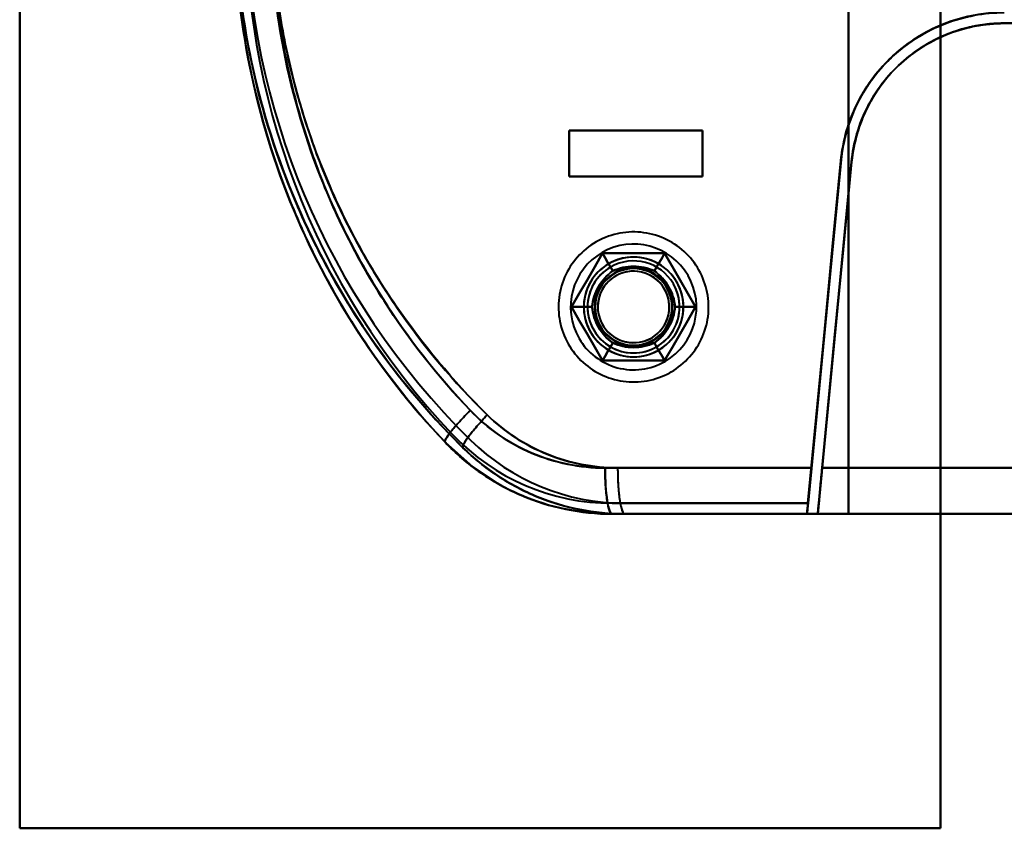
# Model space of a CAD drawing. Header units: millimetres. Extents: x -1442 to 3067, y -120 to 1171.
# Tile 28 of 66: x 350 to 414, y 231 to 284. Entities that reach past the tile are written whole.
import ezdxf

# ---------------------------------------------------------------- set-up
doc = ezdxf.new("R2010")
doc.units = ezdxf.units.MM
doc.layers.add('G-IMPT', color=8, linetype='Continuous', lineweight=40)

# ---------------------------------------------------------------- blocks, each defined once
blk = doc.blocks.new('NEXA 1500 CALQUES_dwg-769064-Gauche')
at = {"layer": 'G-IMPT'}
for p, q in [((434.721, 283.372), (414.157, 283.372)), ((414.157, 283.372), (434.721, 283.372)), ((414.157, 283.372), (434.721, 283.372)), ((434.721, 283.372), (414.157, 283.372)), ((385.8, 276.372), (394.5, 276.372)), ((385.8, 276.372), (394.5, 276.372)), ((394.5, 276.372), (385.8, 276.372)), ((394.5, 276.372), (385.8, 276.372)), ((394.5, 273.372), (385.8, 273.372)), ((394.5, 273.372), (385.8, 273.372)), ((385.8, 273.372), (394.5, 273.372)), ((385.8, 273.372), (394.5, 273.372)), ((388.143, 254.372), (401.589, 254.372)), ((401.589, 254.372), (388.143, 254.372)), ((388.963, 254.372), (401.585, 254.372)), ((401.585, 254.372), (388.963, 254.372)), ((434.721, 254.372), (402.288, 254.372)), ((434.721, 254.372), (402.288, 254.372)), ((402.288, 254.372), (434.721, 254.372)), ((402.288, 254.372), (434.721, 254.372)), ((388.605, 251.372), (401.302, 251.372)), ((388.605, 251.372), (401.302, 251.372)), ((401.302, 251.372), (388.605, 251.372)), ((401.297, 251.372), (389.419, 251.372)), ((401.297, 251.372), (389.419, 251.372)), ((389.419, 251.372), (401.297, 251.372)), ((434.805, 251.372), (402, 251.372)), ((434.805, 251.372), (402, 251.372)), ((402, 251.372), (434.805, 251.372)), ((402, 251.372), (434.805, 251.372))]:
    blk.add_line(p, q, dxfattribs=at)
at = {"layer": 'G-IMPT', "flags": 128}
for points in [[(350, 230.872), (350, 260.872), (350, 290.872), (350, 320.872), (350, 350.872)], [(350, 350.872), (350, 320.872), (350, 290.872), (350, 260.872), (350, 230.872)], [(350, 230.872), (350, 260.872), (350, 290.872), (350, 320.872), (350, 350.872)], [(350, 350.872), (350, 320.872), (350, 290.872), (350, 260.872), (350, 230.872)], [(350, 230.872), (350, 260.872), (350, 290.872), (350, 320.872), (350, 350.872)], [(350, 350.872), (350, 320.872), (350, 290.872), (350, 260.872), (350, 230.872)], [(350, 350.872), (350, 320.872), (350, 290.872), (350, 260.872), (350, 230.872)], [(350, 230.872), (350, 260.872), (350, 290.872), (350, 320.872), (350, 350.872)], [(410, 350.872), (410, 320.872), (410, 290.872), (410, 260.872), (410, 230.872)], [(410, 230.872), (410, 260.872), (410, 290.872), (410, 320.872), (410, 350.872)], [(410, 350.872), (410, 320.872), (410, 290.872), (410, 260.872), (410, 230.872)], [(410, 230.872), (410, 260.872), (410, 290.872), (410, 320.872), (410, 350.872)], [(410, 350.872), (410, 320.872), (410, 290.872), (410, 260.872), (410, 230.872)], [(410, 230.872), (410, 260.872), (410, 290.872), (410, 320.872), (410, 350.872)], [(410, 230.872), (410, 260.872), (410, 290.872), (410, 320.872), (410, 350.872)], [(410, 350.872), (410, 320.872), (410, 290.872), (410, 260.872), (410, 230.872)], [(404, 251.372), (404, 271.122), (404, 290.872), (404, 310.622), (404, 330.372)], [(404, 330.372), (404, 310.622), (404, 290.872), (404, 271.122), (404, 251.372)], [(404, 251.372), (404, 271.122), (404, 290.872), (404, 310.622), (404, 330.372)], [(404, 330.372), (404, 310.622), (404, 290.872), (404, 271.122), (404, 251.372)], [(404, 330.372), (404, 310.622), (404, 290.872), (404, 271.122), (404, 251.372)], [(404, 251.372), (404, 271.122), (404, 290.872), (404, 310.622), (404, 330.372)], [(404, 330.372), (404, 310.622), (404, 290.872), (404, 271.122), (404, 251.372)], [(404, 251.372), (404, 271.122), (404, 290.872), (404, 310.622), (404, 330.372)], [(410, 251.372), (410, 271.122), (410, 290.872), (410, 310.622), (410, 330.372)], [(410, 330.372), (410, 310.622), (410, 290.872), (410, 271.122), (410, 251.372)], [(410, 251.372), (410, 271.122), (410, 290.872), (410, 310.622), (410, 330.372)], [(410, 330.372), (410, 310.622), (410, 290.872), (410, 271.122), (410, 251.372)], [(430.165, 283.372), (426.163, 283.372), (422.161, 283.372), (418.159, 283.372), (414.157, 283.372)], [(414.157, 283.372), (418.159, 283.372), (422.161, 283.372), (426.163, 283.372), (430.165, 283.372)], [(385.8, 276.372), (385.8, 275.622), (385.8, 274.872), (385.8, 274.122), (385.8, 273.372)], [(394.5, 276.372), (392.325, 276.372), (390.15, 276.372), (387.975, 276.372), (385.8, 276.372)], [(385.8, 273.372), (385.8, 274.122), (385.8, 274.872), (385.8, 275.622), (385.8, 276.372)], [(385.8, 276.372), (387.975, 276.372), (390.15, 276.372), (392.325, 276.372), (394.5, 276.372)], [(385.8, 276.372), (387.975, 276.372), (390.15, 276.372), (392.325, 276.372), (394.5, 276.372)], [(385.8, 276.372), (385.8, 275.622), (385.8, 274.872), (385.8, 274.122), (385.8, 273.372)], [(385.8, 273.372), (385.8, 274.122), (385.8, 274.872), (385.8, 275.622), (385.8, 276.372)], [(394.5, 276.372), (392.325, 276.372), (390.15, 276.372), (387.975, 276.372), (385.8, 276.372)], [(385.8, 273.372), (385.8, 274.122), (385.8, 274.872), (385.8, 275.622), (385.8, 276.372)], [(385.8, 276.372), (385.8, 275.622), (385.8, 274.872), (385.8, 274.122), (385.8, 273.372)], [(385.8, 273.372), (385.8, 274.122), (385.8, 274.872), (385.8, 275.622), (385.8, 276.372)], [(385.8, 276.372), (385.8, 275.622), (385.8, 274.872), (385.8, 274.122), (385.8, 273.372)], [(394.5, 273.372), (394.5, 274.122), (394.5, 274.872), (394.5, 275.622), (394.5, 276.372)], [(394.5, 276.372), (394.5, 275.622), (394.5, 274.872), (394.5, 274.122), (394.5, 273.372)], [(394.5, 273.372), (394.5, 274.122), (394.5, 274.872), (394.5, 275.622), (394.5, 276.372)], [(394.5, 276.372), (394.5, 275.622), (394.5, 274.872), (394.5, 274.122), (394.5, 273.372)], [(394.5, 276.372), (394.5, 275.622), (394.5, 274.872), (394.5, 274.122), (394.5, 273.372)], [(394.5, 273.372), (394.5, 274.122), (394.5, 274.872), (394.5, 275.622), (394.5, 276.372)], [(394.5, 276.372), (394.5, 275.622), (394.5, 274.872), (394.5, 274.122), (394.5, 273.372)], [(394.5, 273.372), (394.5, 274.122), (394.5, 274.872), (394.5, 275.622), (394.5, 276.372)], [(401.369, 252.072), (401.912, 257.732), (402.455, 263.391), (402.998, 269.051), (403.541, 274.71)], [(403.541, 274.71), (402.998, 269.051), (402.455, 263.391), (401.912, 257.732), (401.369, 252.072)], [(401.589, 254.372), (402.077, 259.456), (402.565, 264.54), (403.053, 269.625), (403.541, 274.71)], [(403.541, 274.71), (403.053, 269.625), (402.565, 264.54), (402.077, 259.456), (401.589, 254.372)], [(403.506, 274.394), (402.97, 268.814), (402.435, 263.233), (401.899, 257.653), (401.364, 252.072)], [(401.364, 252.072), (401.899, 257.653), (402.435, 263.233), (402.97, 268.814), (403.506, 274.394)], [(403.506, 274.394), (403.026, 269.388), (402.545, 264.382), (402.065, 259.377), (401.585, 254.372)], [(401.585, 254.372), (402.065, 259.377), (402.545, 264.382), (403.026, 269.388), (403.506, 274.394)], [(402, 251.372), (402.551, 257.111), (403.101, 262.85), (403.652, 268.589), (404.203, 274.327)], [(404.203, 274.327), (403.652, 268.589), (403.101, 262.85), (402.551, 257.111), (402, 251.372)], [(402, 251.372), (402.551, 257.111), (403.101, 262.85), (403.652, 268.589), (404.203, 274.327)], [(404.203, 274.327), (403.652, 268.589), (403.101, 262.85), (402.551, 257.111), (402, 251.372)], [(404.203, 274.327), (403.724, 269.338), (403.245, 264.348), (402.766, 259.36), (402.288, 254.372)], [(402.288, 254.372), (402.766, 259.36), (403.245, 264.348), (403.724, 269.338), (404.203, 274.327)], [(402.288, 254.372), (402.766, 259.36), (403.245, 264.348), (403.724, 269.338), (404.203, 274.327)], [(404.203, 274.327), (403.724, 269.338), (403.245, 264.348), (402.766, 259.36), (402.288, 254.372)], [(385.8, 273.372), (387.975, 273.372), (390.15, 273.372), (392.325, 273.372), (394.5, 273.372)], [(394.5, 273.372), (392.325, 273.372), (390.15, 273.372), (387.975, 273.372), (385.8, 273.372)], [(394.5, 273.372), (392.325, 273.372), (390.15, 273.372), (387.975, 273.372), (385.8, 273.372)], [(385.8, 273.372), (387.975, 273.372), (390.15, 273.372), (392.325, 273.372), (394.5, 273.372)], [(392.445, 260.637), (392.613, 260.738), (392.776, 260.846), (392.935, 260.96), (393.089, 261.081), (393.238, 261.207), (393.382, 261.34), (393.52, 261.478), (393.653, 261.621), (393.78, 261.77), (393.901, 261.924), (394.016, 262.082), (394.125, 262.245), (394.226, 262.412), (394.321, 262.583), (394.41, 262.757), (394.491, 262.936), (394.564, 263.117), (394.631, 263.301), (394.69, 263.487), (394.742, 263.676), (394.786, 263.866), (394.822, 264.058), (394.851, 264.252), (394.872, 264.446), (394.885, 264.642), (394.89, 264.837), (394.888, 265.033), (394.877, 265.228), (394.859, 265.423), (394.833, 265.617), (394.8, 265.809), (394.759, 266.001), (394.71, 266.19), (394.653, 266.377), (394.589, 266.562), (394.518, 266.744), (394.439, 266.923), (394.354, 267.099), (394.261, 267.272), (394.162, 267.44), (394.056, 267.605), (393.944, 267.765), (393.825, 267.92), (393.7, 268.07), (393.569, 268.216), (393.432, 268.356), (393.29, 268.49), (393.143, 268.619), (392.991, 268.742), (392.834, 268.858), (392.672, 268.968), (392.506, 269.072), (392.336, 269.169), (392.162, 269.259), (391.985, 269.342), (391.805, 269.417), (391.622, 269.486), (391.436, 269.547), (391.248, 269.601), (391.058, 269.647), (390.866, 269.685), (390.673, 269.716), (390.478, 269.739), (390.283, 269.755), (390.088, 269.762), (389.892, 269.762), (389.697, 269.753), (389.502, 269.737), (389.308, 269.714), (389.115, 269.682), (388.923, 269.643), (388.733, 269.596), (388.545, 269.541), (388.36, 269.479), (388.177, 269.41), (387.997, 269.334), (387.82, 269.25), (387.647, 269.159), (387.555, 269.108)], [(392.445, 260.637), (392.613, 260.738), (392.776, 260.846), (392.935, 260.96), (393.089, 261.081), (393.238, 261.207), (393.382, 261.34), (393.52, 261.478), (393.653, 261.621), (393.78, 261.77), (393.901, 261.924), (394.016, 262.082), (394.125, 262.245), (394.226, 262.412), (394.321, 262.583), (394.41, 262.757), (394.491, 262.936), (394.564, 263.117), (394.631, 263.301), (394.69, 263.487), (394.742, 263.676), (394.786, 263.866), (394.822, 264.058), (394.851, 264.252), (394.872, 264.446), (394.885, 264.642), (394.89, 264.837), (394.888, 265.033), (394.877, 265.228), (394.859, 265.423), (394.833, 265.617), (394.8, 265.809), (394.759, 266.001), (394.71, 266.19), (394.653, 266.377), (394.589, 266.562), (394.518, 266.744), (394.439, 266.923), (394.354, 267.099), (394.261, 267.272), (394.162, 267.44), (394.056, 267.605), (393.944, 267.765), (393.825, 267.92), (393.7, 268.07), (393.569, 268.216), (393.432, 268.356), (393.29, 268.49), (393.143, 268.619), (392.991, 268.742), (392.834, 268.858), (392.672, 268.968), (392.506, 269.072), (392.336, 269.169), (392.162, 269.259), (391.985, 269.342), (391.805, 269.417), (391.622, 269.486), (391.436, 269.547), (391.248, 269.601), (391.058, 269.647), (390.866, 269.685), (390.673, 269.716), (390.478, 269.739), (390.283, 269.755), (390.088, 269.762), (389.892, 269.762), (389.697, 269.753), (389.502, 269.737), (389.308, 269.714), (389.115, 269.682), (388.923, 269.643), (388.733, 269.596), (388.545, 269.541), (388.36, 269.479), (388.177, 269.41), (387.997, 269.334), (387.82, 269.25), (387.647, 269.159), (387.555, 269.108)], [(387.555, 269.108), (387.387, 269.006), (387.224, 268.899), (387.065, 268.784), (386.911, 268.664), (386.762, 268.537), (386.618, 268.405), (386.48, 268.267), (386.347, 268.123), (386.22, 267.975), (386.099, 267.821), (385.984, 267.663), (385.875, 267.5), (385.774, 267.333), (385.679, 267.162), (385.59, 266.987), (385.509, 266.809), (385.436, 266.628), (385.369, 266.444), (385.31, 266.258), (385.258, 266.069), (385.214, 265.878), (385.178, 265.686), (385.149, 265.493), (385.128, 265.298), (385.115, 265.103), (385.11, 264.908), (385.112, 264.712), (385.123, 264.517), (385.141, 264.322), (385.167, 264.128), (385.2, 263.935), (385.241, 263.744), (385.29, 263.555), (385.347, 263.367), (385.411, 263.183), (385.482, 263), (385.561, 262.821), (385.646, 262.645), (385.739, 262.473), (385.838, 262.304), (385.944, 262.14), (386.056, 261.98), (386.175, 261.825), (386.3, 261.674), (386.431, 261.529), (386.568, 261.389), (386.71, 261.254), (386.857, 261.126), (387.009, 261.003), (387.166, 260.886), (387.328, 260.776), (387.494, 260.673), (387.664, 260.576), (387.838, 260.486), (388.015, 260.403), (388.195, 260.327), (388.378, 260.259), (388.564, 260.197), (388.752, 260.144), (388.942, 260.098), (389.134, 260.059), (389.327, 260.028), (389.522, 260.005), (389.717, 259.99), (389.912, 259.983), (390.108, 259.983), (390.303, 259.991), (390.498, 260.007), (390.692, 260.031), (390.885, 260.063), (391.077, 260.102), (391.267, 260.149), (391.455, 260.203), (391.64, 260.265), (391.823, 260.334), (392.003, 260.411), (392.18, 260.495), (392.353, 260.585), (392.445, 260.637)], [(387.555, 269.108), (387.387, 269.006), (387.224, 268.899), (387.065, 268.784), (386.911, 268.664), (386.762, 268.537), (386.618, 268.405), (386.48, 268.267), (386.347, 268.123), (386.22, 267.975), (386.099, 267.821), (385.984, 267.663), (385.875, 267.5), (385.774, 267.333), (385.679, 267.162), (385.59, 266.987), (385.509, 266.809), (385.436, 266.628), (385.369, 266.444), (385.31, 266.258), (385.258, 266.069), (385.214, 265.878), (385.178, 265.686), (385.149, 265.493), (385.128, 265.298), (385.115, 265.103), (385.11, 264.908), (385.112, 264.712), (385.123, 264.517), (385.141, 264.322), (385.167, 264.128), (385.2, 263.935), (385.241, 263.744), (385.29, 263.555), (385.347, 263.367), (385.411, 263.183), (385.482, 263), (385.561, 262.821), (385.646, 262.645), (385.739, 262.473), (385.838, 262.304), (385.944, 262.14), (386.056, 261.98), (386.175, 261.825), (386.3, 261.674), (386.431, 261.529), (386.568, 261.389), (386.71, 261.254), (386.857, 261.126), (387.009, 261.003), (387.166, 260.886), (387.328, 260.776), (387.494, 260.673), (387.664, 260.576), (387.838, 260.486), (388.015, 260.403), (388.195, 260.327), (388.378, 260.259), (388.564, 260.197), (388.752, 260.144), (388.942, 260.098), (389.134, 260.059), (389.327, 260.028), (389.522, 260.005), (389.717, 259.99), (389.912, 259.983), (390.108, 259.983), (390.303, 259.991), (390.498, 260.007), (390.692, 260.031), (390.885, 260.063), (391.077, 260.102), (391.267, 260.149), (391.455, 260.203), (391.64, 260.265), (391.823, 260.334), (392.003, 260.411), (392.18, 260.495), (392.353, 260.585), (392.445, 260.637)], [(385.959, 264.872), (386.464, 265.747), (386.969, 266.622), (387.474, 267.497), (387.979, 268.372)], [(387.979, 268.372), (387.474, 267.497), (386.969, 266.622), (386.464, 265.747), (385.959, 264.872)], [(387.979, 268.372), (387.474, 267.497), (386.969, 266.622), (386.464, 265.747), (385.959, 264.872)], [(385.959, 264.872), (386.464, 265.747), (386.969, 266.622), (387.474, 267.497), (387.979, 268.372)], [(385.959, 264.872), (386.464, 265.747), (386.969, 266.622), (387.474, 267.497), (387.979, 268.372)], [(387.979, 268.372), (387.474, 267.497), (386.969, 266.622), (386.464, 265.747), (385.959, 264.872)], [(385.959, 264.872), (386.464, 265.747), (386.969, 266.622), (387.474, 267.497), (387.979, 268.372)], [(387.979, 268.372), (387.474, 267.497), (386.969, 266.622), (386.464, 265.747), (385.959, 264.872)], [(387.979, 268.372), (387.474, 267.497), (386.969, 266.622), (386.464, 265.747), (385.959, 264.872)], [(385.959, 264.872), (386.464, 265.747), (386.969, 266.622), (387.474, 267.497), (387.979, 268.372)], [(387.979, 268.372), (387.474, 267.497), (386.969, 266.622), (386.464, 265.747), (385.959, 264.872)], [(385.959, 264.872), (386.464, 265.747), (386.969, 266.622), (387.474, 267.497), (387.979, 268.372)], [(387.979, 268.372), (388.146, 268.084), (388.312, 267.795), (388.479, 267.507), (388.645, 267.218)], [(388.645, 267.218), (388.479, 267.507), (388.312, 267.795), (388.146, 268.084), (387.979, 268.372)], [(387.979, 268.372), (388.99, 268.372), (390, 268.372), (391.01, 268.372), (392.021, 268.372)], [(392.021, 268.372), (391.01, 268.372), (390, 268.372), (388.99, 268.372), (387.979, 268.372)], [(387.979, 268.372), (388.146, 268.084), (388.312, 267.795), (388.479, 267.507), (388.645, 267.218)], [(388.645, 267.218), (388.479, 267.507), (388.312, 267.795), (388.146, 268.084), (387.979, 268.372)], [(392.021, 268.372), (391.01, 268.372), (390, 268.372), (388.99, 268.372), (387.979, 268.372)], [(387.979, 268.372), (388.99, 268.372), (390, 268.372), (391.01, 268.372), (392.021, 268.372)], [(387.979, 268.372), (388.99, 268.372), (390, 268.372), (391.01, 268.372), (392.021, 268.372)], [(392.021, 268.372), (391.01, 268.372), (390, 268.372), (388.99, 268.372), (387.979, 268.372)], [(387.979, 268.372), (388.99, 268.372), (390, 268.372), (391.01, 268.372), (392.021, 268.372)], [(392.021, 268.372), (391.01, 268.372), (390, 268.372), (388.99, 268.372), (387.979, 268.372)], [(392.021, 268.372), (391.01, 268.372), (390, 268.372), (388.99, 268.372), (387.979, 268.372)], [(387.979, 268.372), (388.99, 268.372), (390, 268.372), (391.01, 268.372), (392.021, 268.372)], [(392.021, 268.372), (391.01, 268.372), (390, 268.372), (388.99, 268.372), (387.979, 268.372)], [(387.979, 268.372), (388.99, 268.372), (390, 268.372), (391.01, 268.372), (392.021, 268.372)], [(392.021, 268.372), (391.854, 268.084), (391.688, 267.795), (391.521, 267.507), (391.355, 267.218)], [(391.355, 267.218), (391.521, 267.507), (391.688, 267.795), (391.854, 268.084), (392.021, 268.372)], [(391.355, 267.218), (391.521, 267.507), (391.688, 267.795), (391.854, 268.084), (392.021, 268.372)], [(392.021, 268.372), (391.854, 268.084), (391.688, 267.795), (391.521, 267.507), (391.355, 267.218)], [(392.021, 268.372), (392.526, 267.497), (393.031, 266.622), (393.536, 265.747), (394.041, 264.872)], [(394.041, 264.872), (393.536, 265.747), (393.031, 266.622), (392.526, 267.497), (392.021, 268.372)], [(394.041, 264.872), (393.536, 265.747), (393.031, 266.622), (392.526, 267.497), (392.021, 268.372)], [(392.021, 268.372), (392.526, 267.497), (393.031, 266.622), (393.536, 265.747), (394.041, 264.872)], [(392.021, 268.372), (392.526, 267.497), (393.031, 266.622), (393.536, 265.747), (394.041, 264.872)], [(394.041, 264.872), (393.536, 265.747), (393.031, 266.622), (392.526, 267.497), (392.021, 268.372)], [(392.021, 268.372), (392.526, 267.497), (393.031, 266.622), (393.536, 265.747), (394.041, 264.872)], [(394.041, 264.872), (393.536, 265.747), (393.031, 266.622), (392.526, 267.497), (392.021, 268.372)], [(394.041, 264.872), (393.536, 265.747), (393.031, 266.622), (392.526, 267.497), (392.021, 268.372)], [(392.021, 268.372), (392.526, 267.497), (393.031, 266.622), (393.536, 265.747), (394.041, 264.872)], [(394.041, 264.872), (393.536, 265.747), (393.031, 266.622), (392.526, 267.497), (392.021, 268.372)], [(392.021, 268.372), (392.526, 267.497), (393.031, 266.622), (393.536, 265.747), (394.041, 264.872)], [(387.979, 261.372), (387.474, 262.247), (386.969, 263.122), (386.464, 263.997), (385.959, 264.872)], [(385.959, 264.872), (386.292, 264.872), (386.625, 264.872), (386.958, 264.872), (387.291, 264.872)], [(387.291, 264.872), (386.958, 264.872), (386.625, 264.872), (386.292, 264.872), (385.959, 264.872)], [(385.959, 264.872), (386.292, 264.872), (386.625, 264.872), (386.958, 264.872), (387.291, 264.872)], [(387.291, 264.872), (386.958, 264.872), (386.625, 264.872), (386.292, 264.872), (385.959, 264.872)], [(385.959, 264.872), (386.464, 263.997), (386.969, 263.122), (387.474, 262.247), (387.979, 261.372)], [(385.959, 264.872), (386.464, 263.997), (386.969, 263.122), (387.474, 262.247), (387.979, 261.372)], [(387.979, 261.372), (387.474, 262.247), (386.969, 263.122), (386.464, 263.997), (385.959, 264.872)], [(387.979, 261.372), (387.474, 262.247), (386.969, 263.122), (386.464, 263.997), (385.959, 264.872)], [(385.959, 264.872), (386.464, 263.997), (386.969, 263.122), (387.474, 262.247), (387.979, 261.372)], [(387.979, 261.372), (387.474, 262.247), (386.969, 263.122), (386.464, 263.997), (385.959, 264.872)], [(385.959, 264.872), (386.464, 263.997), (386.969, 263.122), (387.474, 262.247), (387.979, 261.372)], [(385.959, 264.872), (386.464, 263.997), (386.969, 263.122), (387.474, 262.247), (387.979, 261.372)], [(387.979, 261.372), (387.474, 262.247), (386.969, 263.122), (386.464, 263.997), (385.959, 264.872)], [(385.959, 264.872), (386.464, 263.997), (386.969, 263.122), (387.474, 262.247), (387.979, 261.372)], [(387.979, 261.372), (387.474, 262.247), (386.969, 263.122), (386.464, 263.997), (385.959, 264.872)], [(394.041, 264.872), (393.536, 263.997), (393.031, 263.122), (392.526, 262.247), (392.021, 261.372)], [(392.021, 261.372), (392.526, 262.247), (393.031, 263.122), (393.536, 263.997), (394.041, 264.872)], [(392.021, 261.372), (392.526, 262.247), (393.031, 263.122), (393.536, 263.997), (394.041, 264.872)], [(394.041, 264.872), (393.536, 263.997), (393.031, 263.122), (392.526, 262.247), (392.021, 261.372)], [(394.041, 264.872), (393.536, 263.997), (393.031, 263.122), (392.526, 262.247), (392.021, 261.372)], [(392.021, 261.372), (392.526, 262.247), (393.031, 263.122), (393.536, 263.997), (394.041, 264.872)], [(394.041, 264.872), (393.536, 263.997), (393.031, 263.122), (392.526, 262.247), (392.021, 261.372)], [(392.021, 261.372), (392.526, 262.247), (393.031, 263.122), (393.536, 263.997), (394.041, 264.872)], [(392.021, 261.372), (392.526, 262.247), (393.031, 263.122), (393.536, 263.997), (394.041, 264.872)], [(394.041, 264.872), (393.536, 263.997), (393.031, 263.122), (392.526, 262.247), (392.021, 261.372)], [(392.021, 261.372), (392.526, 262.247), (393.031, 263.122), (393.536, 263.997), (394.041, 264.872)], [(394.041, 264.872), (393.536, 263.997), (393.031, 263.122), (392.526, 262.247), (392.021, 261.372)], [(392.709, 264.872), (393.042, 264.872), (393.375, 264.872), (393.708, 264.872), (394.041, 264.872)], [(394.041, 264.872), (393.708, 264.872), (393.375, 264.872), (393.042, 264.872), (392.709, 264.872)], [(394.041, 264.872), (393.708, 264.872), (393.375, 264.872), (393.042, 264.872), (392.709, 264.872)], [(392.709, 264.872), (393.042, 264.872), (393.375, 264.872), (393.708, 264.872), (394.041, 264.872)], [(387.979, 261.372), (388.146, 261.661), (388.312, 261.949), (388.479, 262.238), (388.645, 262.526)], [(388.645, 262.526), (388.479, 262.238), (388.312, 261.949), (388.146, 261.661), (387.979, 261.372)], [(387.979, 261.372), (388.146, 261.661), (388.312, 261.949), (388.479, 262.238), (388.645, 262.526)], [(388.645, 262.526), (388.479, 262.238), (388.312, 261.949), (388.146, 261.661), (387.979, 261.372)], [(392.021, 261.372), (391.854, 261.661), (391.688, 261.949), (391.521, 262.238), (391.355, 262.526)], [(391.355, 262.526), (391.521, 262.238), (391.688, 261.949), (391.854, 261.661), (392.021, 261.372)], [(392.021, 261.372), (391.854, 261.661), (391.688, 261.949), (391.521, 262.238), (391.355, 262.526)], [(391.355, 262.526), (391.521, 262.238), (391.688, 261.949), (391.854, 261.661), (392.021, 261.372)], [(392.021, 261.372), (391.01, 261.372), (390, 261.372), (388.99, 261.372), (387.979, 261.372)], [(387.979, 261.372), (388.99, 261.372), (390, 261.372), (391.01, 261.372), (392.021, 261.372)], [(387.979, 261.372), (388.99, 261.372), (390, 261.372), (391.01, 261.372), (392.021, 261.372)], [(392.021, 261.372), (391.01, 261.372), (390, 261.372), (388.99, 261.372), (387.979, 261.372)], [(392.021, 261.372), (391.01, 261.372), (390, 261.372), (388.99, 261.372), (387.979, 261.372)], [(387.979, 261.372), (388.99, 261.372), (390, 261.372), (391.01, 261.372), (392.021, 261.372)], [(392.021, 261.372), (391.01, 261.372), (390, 261.372), (388.99, 261.372), (387.979, 261.372)], [(387.979, 261.372), (388.99, 261.372), (390, 261.372), (391.01, 261.372), (392.021, 261.372)], [(387.979, 261.372), (388.99, 261.372), (390, 261.372), (391.01, 261.372), (392.021, 261.372)], [(392.021, 261.372), (391.01, 261.372), (390, 261.372), (388.99, 261.372), (387.979, 261.372)], [(387.979, 261.372), (388.99, 261.372), (390, 261.372), (391.01, 261.372), (392.021, 261.372)], [(392.021, 261.372), (391.01, 261.372), (390, 261.372), (388.99, 261.372), (387.979, 261.372)], [(377.721, 256.05), (379.519, 254.438), (381.293, 253.274)], [(388.605, 251.372), (386.215, 251.568), (385.266, 251.753)], [(388.605, 252.072), (391.796, 252.072), (394.987, 252.072), (398.178, 252.072), (401.369, 252.072)], [(401.369, 252.072), (398.178, 252.072), (394.987, 252.072), (391.796, 252.072), (388.605, 252.072)], [(388.605, 252.072), (391.796, 252.072), (394.987, 252.072), (398.178, 252.072), (401.369, 252.072)], [(401.369, 252.072), (398.178, 252.072), (394.987, 252.072), (391.796, 252.072), (388.605, 252.072)], [(401.364, 252.072), (398.378, 252.072), (395.391, 252.072), (392.405, 252.072), (389.419, 252.072)], [(401.364, 252.072), (398.378, 252.072), (395.391, 252.072), (392.405, 252.072), (389.419, 252.072)], [(389.419, 252.072), (392.405, 252.072), (395.391, 252.072), (398.378, 252.072), (401.364, 252.072)], [(389.419, 252.072), (392.405, 252.072), (395.391, 252.072), (398.378, 252.072), (401.364, 252.072)], [(401.297, 251.372), (401.314, 251.547), (401.33, 251.722), (401.347, 251.897), (401.364, 252.072)], [(401.364, 252.072), (401.347, 251.897), (401.33, 251.722), (401.314, 251.547), (401.297, 251.372)], [(401.369, 252.072), (401.352, 251.897), (401.335, 251.722), (401.318, 251.547), (401.302, 251.372)], [(401.302, 251.372), (401.318, 251.547), (401.335, 251.722), (401.352, 251.897), (401.369, 252.072)], [(401.302, 251.372), (398.127, 251.372), (394.953, 251.372), (391.779, 251.372), (388.605, 251.372)], [(388.605, 251.372), (391.779, 251.372), (394.953, 251.372), (398.127, 251.372), (401.302, 251.372)], [(388.605, 251.372), (391.954, 251.372), (395.302, 251.372), (398.651, 251.372), (402, 251.372)], [(402, 251.372), (398.651, 251.372), (395.302, 251.372), (391.954, 251.372), (388.605, 251.372)], [(388.605, 251.372), (392.454, 251.372), (396.302, 251.372), (400.151, 251.372), (404, 251.372)], [(404, 251.372), (400.151, 251.372), (396.302, 251.372), (392.454, 251.372), (388.605, 251.372)], [(401.297, 251.372), (398.327, 251.372), (395.358, 251.372), (392.388, 251.372), (389.419, 251.372)], [(389.419, 251.372), (392.388, 251.372), (395.358, 251.372), (398.327, 251.372), (401.297, 251.372)], [(402, 251.372), (398.855, 251.372), (395.709, 251.372), (392.564, 251.372), (389.419, 251.372)], [(404, 251.372), (400.355, 251.372), (396.709, 251.372), (393.064, 251.372), (389.419, 251.372)], [(389.419, 251.372), (392.564, 251.372), (395.709, 251.372), (398.855, 251.372), (402, 251.372)], [(389.419, 251.372), (393.064, 251.372), (396.709, 251.372), (400.355, 251.372), (404, 251.372)], [(402, 251.372), (416.569, 251.372), (431.182, 251.372), (434.805, 251.372)], [(434.805, 251.372), (420.183, 251.372), (405.601, 251.372), (402, 251.372)], [(410, 251.372), (408.5, 251.372), (407, 251.372), (405.5, 251.372), (404, 251.372)], [(404, 251.372), (405.5, 251.372), (407, 251.372), (408.5, 251.372), (410, 251.372)], [(404, 251.372), (405.5, 251.372), (407, 251.372), (408.5, 251.372), (410, 251.372)], [(410, 251.372), (408.5, 251.372), (407, 251.372), (405.5, 251.372), (404, 251.372)], [(432.985, 251.372), (427.238, 251.372), (421.492, 251.372), (415.746, 251.372), (410, 251.372)], [(410, 251.372), (415.746, 251.372), (421.492, 251.372), (427.238, 251.372), (432.985, 251.372)], [(410, 251.372), (415.746, 251.372), (421.492, 251.372), (427.238, 251.372), (432.985, 251.372)], [(432.985, 251.372), (427.238, 251.372), (421.492, 251.372), (415.746, 251.372), (410, 251.372)], [(410, 230.872), (395, 230.872), (380, 230.872), (365, 230.872), (350, 230.872)], [(350, 230.872), (365, 230.872), (380, 230.872), (395, 230.872), (410, 230.872)], [(410, 230.872), (395, 230.872), (380, 230.872), (365, 230.872), (350, 230.872)], [(350, 230.872), (365, 230.872), (380, 230.872), (395, 230.872), (410, 230.872)], [(410, 230.872), (395, 230.872), (380, 230.872), (365, 230.872), (350, 230.872)], [(350, 230.872), (365, 230.872), (380, 230.872), (395, 230.872), (410, 230.872)], [(350, 230.872), (365, 230.872), (380, 230.872), (395, 230.872), (410, 230.872)], [(410, 230.872), (395, 230.872), (380, 230.872), (365, 230.872), (350, 230.872)]]:
    blk.add_lwpolyline(points, dxfattribs=at)
at = {"layer": 'G-IMPT'}
for centre, radius, start, end in [((414, 290.457), 50, 134.61365, 223.48315), ((414, 290.457), 50, 134.61365, 223.48315), ((414, 290.457), 50, 134.61365, 223.48315), ((414, 290.457), 50, 134.61365, 223.48315), ((414, 290.457), 50, 134.61365, 223.48315), ((414, 290.457), 50, 134.61365, 223.48315), ((414, 291.287), 50, 136.51685, 225.38635), ((414, 291.287), 50, 136.51685, 225.38635), ((414, 291.287), 50, 136.51685, 225.38635), ((414, 291.287), 50, 136.51685, 225.38635), ((414, 291.287), 50, 136.51685, 225.38635), ((414, 291.287), 50, 136.51685, 225.38635), ((414, 290.457), 49.3, 134.61365, 223.48315), ((414, 290.457), 49.3, 134.61365, 223.48315), ((414, 290.457), 49.3, 134.61365, 223.48315), ((414, 290.457), 49.3, 134.61365, 223.48315), ((414, 291.287), 49.3, 136.51685, 225.38635), ((414, 291.287), 49.3, 136.51685, 225.38635), ((414, 291.287), 49.3, 136.51685, 225.38635), ((414, 291.287), 49.3, 136.51685, 225.38635), ((414.157, 273.372), 10.7, 90, 174.51878), ((414.157, 273.372), 10.7, 90, 174.51878), ((414.157, 273.372), 10.7, 90, 172.81669), ((414.157, 273.372), 10.7, 90, 172.81669), ((414.157, 273.372), 10, 90, 174.51878), ((414.157, 273.372), 10, 90, 174.51878), ((414.157, 273.372), 10, 90, 174.51878), ((414.157, 273.372), 10, 90, 174.51878), ((390, 264.872), 4.1, 300, 120), ((390, 264.872), 4.1, 300, 120), ((390, 264.872), 4.1, 300, 120), ((390, 264.872), 4.1, 300, 120), ((390, 264.872), 4.1, 120, 210), ((390, 264.872), 4.1, 120, 210), ((390, 264.872), 4.1, 120, 210), ((390, 264.872), 4.1, 120, 210), ((390, 264.872), 3.25, 0, 180), ((390, 264.872), 3.25, 30, 210), ((390, 264.872), 3.25, 30, 210), ((390, 264.872), 3.25, 360, 180), ((390, 264.872), 3.25, 120, 210), ((390, 264.872), 3.25, 120, 300), ((390, 264.872), 3.25, 120, 210), ((390, 264.872), 3.25, 120, 180), ((390, 264.872), 3, 30, 210), ((390, 264.872), 3, 30, 210), ((390, 264.872), 3, 30, 210), ((390, 264.872), 3, 30, 210), ((390, 264.872), 3, 30, 210), ((390, 264.872), 3.25, 0, 120), ((390, 264.872), 3.25, 300, 120), ((390, 264.872), 3.25, 300, 120), ((390, 264.872), 3.25, 300, 120), ((390, 264.872), 3, 300, 120), ((390, 264.872), 3, 30, 120), ((390, 264.872), 3, 300, 120), ((390, 264.872), 3, 120, 300), ((390, 264.872), 3, 120, 210), ((390, 264.872), 3, 120, 300), ((390, 264.872), 2.548, 120, 300), ((390, 264.872), 2.548, 120, 300), ((390, 264.872), 2.548, 120, 300), ((390, 264.872), 2.548, 120, 300), ((390, 264.872), 2.548, 120, 300), ((390, 264.872), 2.548, 120, 300), ((390, 264.872), 2.548, 120, 300), ((390, 264.872), 2.548, 120, 300), ((390, 264.872), 2.5, 0, 180), ((390, 264.872), 2.5, 0, 180), ((390, 264.872), 2.5, 0, 180), ((390, 264.872), 2.5, 0, 180), ((390, 264.872), 2.5, 360, 180), ((390, 264.872), 2.5, 0, 180), ((390, 264.872), 2.5, 0, 180), ((390, 264.872), 2.5, 0, 180), ((390, 264.872), 2.33, 84.28402, 264.28402), ((390, 264.872), 2.33, 84.28402, 264.28402), ((390, 264.872), 2.33, 84.28402, 264.28402), ((390, 264.872), 2.33, 84.28402, 264.28402), ((390, 264.872), 2.33, 335.71598, 155.71598), ((390, 264.872), 2.33, 335.71598, 155.71598), ((390, 264.872), 2.33, 335.71598, 155.71598), ((390, 264.872), 2.33, 335.71598, 155.71598), ((390, 264.872), 2.548, 300, 120), ((390, 264.872), 2.548, 300, 120), ((390, 264.872), 2.548, 300, 120), ((390, 264.872), 2.548, 300, 120), ((390, 264.872), 2.548, 300, 120), ((390, 264.872), 2.548, 300, 120), ((390, 264.872), 2.548, 300, 120), ((390, 264.872), 2.548, 300, 120), ((390, 264.872), 2.33, 264.28402, 84.28402), ((390, 264.872), 2.33, 264.28402, 84.28402), ((390, 264.872), 2.33, 264.28402, 84.28402), ((390, 264.872), 2.33, 264.28402, 84.28402), ((390, 264.872), 3.25, 210, 30), ((390, 264.872), 3.25, 210, 30), ((390, 264.872), 3, 210, 30), ((390, 264.872), 3, 210, 30), ((390, 264.872), 3, 210, 30), ((390, 264.872), 3, 210, 30), ((390, 264.872), 3, 210, 30), ((390, 264.872), 3, 300, 30), ((390, 264.872), 2.33, 155.71598, 335.71598), ((390, 264.872), 2.33, 155.71598, 335.71598), ((390, 264.872), 2.33, 155.71598, 335.71598), ((390, 264.872), 2.33, 155.71598, 335.71598), ((390, 264.872), 3.25, 180, 0), ((390, 264.872), 3.25, 180, 300), ((390, 264.872), 3.25, 180, 360), ((390, 264.872), 2.5, 180, 360), ((390, 264.872), 2.5, 180, 0), ((390, 264.872), 2.5, 180, 0), ((390, 264.872), 2.5, 180, 360), ((390, 264.872), 2.5, 180, 360), ((390, 264.872), 2.5, 180, 0), ((390, 264.872), 2.5, 180, 0), ((390, 264.872), 2.5, 180, 360), ((390, 264.872), 3.25, 300, 0), ((390, 264.872), 3.25, 210, 300), ((390, 264.872), 3.25, 210, 300), ((390, 264.872), 3, 210, 300), ((390, 264.872), 4.1, 210, 300), ((390, 264.872), 4.1, 210, 300), ((390, 264.872), 4.1, 210, 300), ((390, 264.872), 4.1, 210, 300), ((388.605, 266.372), 15, 223.48315, 270), ((388.605, 266.372), 15, 223.48315, 270), ((388.605, 266.372), 15, 223.48315, 270), ((388.605, 266.372), 15, 223.48315, 270), ((388.605, 266.372), 15, 223.48315, 270), ((388.605, 266.372), 15, 223.48315, 270), ((388.605, 266.372), 14.3, 223.48315, 270), ((388.605, 266.372), 14.3, 223.48315, 270), ((388.605, 266.372), 14.3, 223.48315, 270), ((388.605, 266.372), 14.3, 223.48315, 270), ((389.419, 266.372), 14.3, 225.38635, 270), ((389.419, 266.372), 14.3, 225.38635, 270), ((389.419, 266.372), 14.3, 225.38635, 270), ((389.419, 266.372), 14.3, 225.38635, 270), ((389.419, 266.372), 15, 225.38635, 270), ((389.419, 266.372), 15, 225.38635, 270), ((389.419, 266.372), 15, 225.38635, 270), ((389.419, 266.372), 15, 225.38635, 270), ((389.419, 266.372), 15, 225.38635, 270), ((389.419, 266.372), 15, 225.38635, 270)]:
    blk.add_arc(centre, radius, start, end, dxfattribs=at)
for centre, ratio in [((388.605, 254.372), 0.154092), ((389.419, 254.372), 0.151868)]:
    blk.add_ellipse(centre, major_axis=(0, 3), ratio=ratio, start_param=1.570796, end_param=3.141593, dxfattribs=at)
for points in [[(377.721, 256.05), (373.277, 260.736), (366.225, 271.854), (362.733, 291.323), (366.887, 310.678), (374.299, 321.527), (378.884, 326.05)], [(377.721, 325.694), (373.277, 321.009), (366.225, 309.89), (362.733, 290.422), (366.887, 271.067), (374.299, 260.218), (378.884, 255.694)], [(387.291, 264.872), (387.341, 265.344), (387.634, 266.238), (388.261, 266.939), (388.645, 267.218)], [(388.645, 267.218), (388.262, 266.939), (387.634, 266.239), (387.341, 265.345), (387.291, 264.872)], [(388.645, 267.218), (388.267, 266.946), (387.633, 266.239), (387.337, 265.336), (387.291, 264.872)], [(387.291, 264.872), (387.337, 265.336), (387.633, 266.239), (388.267, 266.946), (388.645, 267.218)], [(388.645, 267.218), (389.079, 267.411), (390, 267.604), (390.921, 267.411), (391.355, 267.218)], [(391.355, 267.218), (390.921, 267.411), (390, 267.604), (389.079, 267.411), (388.645, 267.218)], [(391.355, 267.218), (390.929, 267.41), (390, 267.606), (389.07, 267.41), (388.645, 267.218)], [(388.645, 267.218), (389.071, 267.41), (390, 267.606), (390.93, 267.41), (391.355, 267.218)], [(391.355, 267.218), (391.738, 266.939), (392.366, 266.239), (392.659, 265.345), (392.709, 264.872)], [(392.709, 264.872), (392.659, 265.344), (392.366, 266.238), (391.739, 266.939), (391.355, 267.218)], [(392.709, 264.872), (392.663, 265.336), (392.367, 266.239), (391.733, 266.946), (391.355, 267.218)], [(391.355, 267.218), (391.733, 266.946), (392.367, 266.239), (392.663, 265.336), (392.709, 264.872)], [(388.645, 262.526), (388.262, 262.805), (387.634, 263.506), (387.341, 264.4), (387.291, 264.872)], [(387.291, 264.872), (387.341, 264.4), (387.634, 263.506), (388.261, 262.806), (388.645, 262.526)], [(387.291, 264.872), (387.337, 264.408), (387.633, 263.505), (388.267, 262.798), (388.645, 262.526)], [(388.645, 262.526), (388.267, 262.799), (387.633, 263.506), (387.337, 264.408), (387.291, 264.872)], [(392.709, 264.872), (392.659, 264.4), (392.366, 263.506), (391.739, 262.806), (391.355, 262.526)], [(391.355, 262.526), (391.738, 262.805), (392.366, 263.506), (392.659, 264.4), (392.709, 264.872)], [(391.355, 262.526), (391.733, 262.799), (392.367, 263.506), (392.663, 264.408), (392.709, 264.872)], [(392.709, 264.872), (392.663, 264.408), (392.367, 263.505), (391.733, 262.798), (391.355, 262.526)], [(391.355, 262.526), (390.921, 262.333), (390, 262.14), (389.079, 262.333), (388.645, 262.526)], [(388.645, 262.526), (389.079, 262.333), (390, 262.14), (390.921, 262.333), (391.355, 262.526)], [(388.645, 262.526), (389.071, 262.334), (390, 262.139), (390.93, 262.334), (391.355, 262.526)], [(391.355, 262.526), (390.929, 262.334), (390, 262.139), (389.07, 262.334), (388.645, 262.526)], [(379.364, 258.115), (379.13, 257.886), (378.649, 257.392), (378.048, 256.705), (377.726, 256.232), (377.693, 256.08), (377.721, 256.05)], [(377.721, 256.05), (377.693, 256.08), (377.726, 256.232), (378.048, 256.705), (378.649, 257.392), (379.13, 257.886), (379.364, 258.115)], [(388.143, 254.372), (386.51, 254.372), (383.226, 255.043), (380.498, 256.929), (379.364, 258.115)], [(379.364, 258.115), (380.529, 256.909), (383.226, 255.049), (386.479, 254.379), (388.143, 254.372)], [(380.466, 257.83), (380.239, 257.592), (379.772, 257.08), (379.189, 256.368), (378.881, 255.879), (378.854, 255.724), (378.884, 255.694)], [(378.884, 255.694), (378.854, 255.724), (378.881, 255.879), (379.189, 256.368), (379.772, 257.08), (380.239, 257.592), (380.466, 257.83)], [(380.466, 257.83), (381.6, 256.721), (384.26, 254.988), (387.392, 254.372), (388.963, 254.372)], [(388.963, 254.372), (387.361, 254.378), (384.274, 254.984), (381.603, 256.722), (380.466, 257.83)], [(388.605, 251.372), (387.584, 251.372), (385.548, 251.581), (382.63, 252.502), (379.974, 253.979), (378.422, 255.311), (377.721, 256.05)], [(377.721, 256.05), (378.421, 255.312), (379.991, 253.968), (382.625, 252.503), (385.548, 251.588), (387.59, 251.372), (388.605, 251.372)], [(378.884, 255.694), (379.576, 255.012), (381.093, 253.78), (383.694, 252.405), (386.49, 251.565), (388.442, 251.372), (389.419, 251.372)], [(389.419, 251.372), (388.443, 251.372), (386.472, 251.568), (383.7, 252.403), (381.088, 253.784), (379.584, 255.004), (378.884, 255.694)], [(388.605, 251.372), (388.55, 251.372), (388.431, 251.525), (388.268, 252.184), (388.166, 253.245), (388.143, 254.019), (388.143, 254.372)], [(388.963, 254.372), (388.963, 254.019), (388.986, 253.245), (389.086, 252.184), (389.247, 251.525), (389.365, 251.372), (389.419, 251.372)], [(401.585, 254.372), (401.544, 253.978), (401.472, 253.191), (401.376, 252.195), (401.311, 251.529), (401.3, 251.372), (401.297, 251.372)], [(401.297, 251.372), (401.297, 251.375), (401.301, 251.417), (401.317, 251.581), (401.344, 251.864), (401.38, 252.235), (401.424, 252.693), (401.474, 253.218), (401.527, 253.766), (401.565, 254.166), (401.585, 254.372)], [(401.302, 251.372), (401.304, 251.372), (401.315, 251.529), (401.38, 252.195), (401.477, 253.191), (401.549, 253.978), (401.589, 254.372)], [(401.589, 254.372), (401.57, 254.166), (401.531, 253.766), (401.479, 253.218), (401.428, 252.693), (401.384, 252.235), (401.349, 251.864), (401.322, 251.581), (401.306, 251.417), (401.302, 251.375), (401.302, 251.372)], [(402, 251.372), (402, 251.375), (402.004, 251.417), (402.02, 251.581), (402.047, 251.864), (402.083, 252.235), (402.127, 252.694), (402.177, 253.218), (402.23, 253.766), (402.268, 254.166), (402.288, 254.372)], [(402.288, 254.372), (402.248, 253.978), (402.176, 253.191), (402.079, 252.195), (402.014, 251.529), (402.003, 251.372), (402, 251.372)], [(402, 251.372), (402.003, 251.372), (402.014, 251.529), (402.079, 252.195), (402.176, 253.191), (402.248, 253.978), (402.288, 254.372)], [(402.288, 254.372), (402.268, 254.166), (402.23, 253.766), (402.177, 253.218), (402.127, 252.694), (402.083, 252.235), (402.047, 251.864), (402.02, 251.581), (402.004, 251.417), (402, 251.375), (402, 251.372)]]:
    blk.add_open_spline(points, degree=3, dxfattribs=at)
for points, knots in [([(378.884, 326.05), (376.584, 323.781), (373.473, 320.046), (370.117, 314.586), (367.257, 308.72), (364.815, 301.059), (363.69, 291.284), (364.466, 281.626), (366.681, 273.749), (369.297, 267.885), (372.516, 262.214), (375.506, 258.386), (377.721, 256.05)], [0, 0, 0, 0, 0.125, 0.1875, 0.25, 0.375, 0.5, 0.625, 0.75, 0.8125, 0.875, 1, 1, 1, 1]), ([(378.884, 255.694), (376.584, 257.964), (373.473, 261.699), (370.117, 267.159), (367.257, 273.025), (364.815, 280.686), (363.69, 290.46), (364.466, 300.119), (366.681, 307.996), (369.297, 313.859), (372.516, 319.531), (375.506, 323.359), (377.721, 325.694)], [0, 0, 0, 0, 0.125, 0.1875, 0.25, 0.375, 0.5, 0.625, 0.75, 0.8125, 0.875, 1, 1, 1, 1]), ([(379.364, 258.115), (377.27, 260.305), (374.441, 263.895), (371.391, 269.221), (368.909, 274.73), (366.803, 282.143), (366.066, 291.239), (367.136, 300.442), (369.458, 307.651), (372.17, 313.16), (375.349, 318.285), (378.292, 321.787), (380.466, 323.915)], [0, 0, 0, 0, 0.125, 0.1875, 0.25, 0.375, 0.5, 0.625, 0.75, 0.8125, 0.875, 1, 1, 1, 1]), ([(379.364, 323.63), (377.27, 321.44), (374.441, 317.849), (371.391, 312.524), (368.909, 307.015), (366.803, 299.601), (366.066, 290.506), (367.136, 281.303), (369.458, 274.094), (372.17, 268.585), (375.349, 263.46), (378.292, 259.957), (380.466, 257.83)], [0, 0, 0, 0, 0.125, 0.1875, 0.25, 0.375, 0.5, 0.625, 0.75, 0.8125, 0.875, 1, 1, 1, 1]), ([(380.466, 323.915), (378.217, 321.667), (375.25, 318.12), (372.099, 313.026), (370.144, 309.051), (368.568, 304.812), (367.376, 300.333), (366.605, 295.756), (366.287, 291.258), (366.45, 286.753), (367.062, 282.154), (368.1, 277.638), (369.531, 273.347), (371.353, 269.303), (374.335, 264.098), (377.187, 260.444), (379.364, 258.115)], [0, 0, 0, 0, 0.125, 0.1875, 0.25, 0.3125, 0.375, 0.4375, 0.5, 0.5625, 0.625, 0.6875, 0.75, 0.8125, 0.875, 1, 1, 1, 1]), ([(380.466, 257.83), (378.217, 260.078), (375.25, 263.625), (372.099, 268.719), (370.144, 272.694), (368.568, 276.933), (367.376, 281.411), (366.605, 285.988), (366.287, 290.486), (366.45, 294.992), (367.062, 299.591), (368.1, 304.107), (369.531, 308.398), (371.353, 312.442), (374.335, 317.647), (377.187, 321.301), (379.364, 323.63)], [0, 0, 0, 0, 0.125, 0.1875, 0.25, 0.3125, 0.375, 0.4375, 0.5, 0.5625, 0.625, 0.6875, 0.75, 0.8125, 0.875, 1, 1, 1, 1]), ([(414.157, 284.072), (413.476, 284.066), (412.151, 283.939), (410.307, 283.423), (408.515, 282.523), (406.918, 281.337), (405.603, 279.895), (404.204, 277.67), (403.666, 275.783), (403.506, 274.394)], [0, 0, 0, 0, 0.125, 0.25, 0.375, 0.5, 0.625, 0.75, 1, 1, 1, 1]), ([(403.506, 274.394), (403.634, 275.731), (404.21, 277.682), (405.601, 279.894), (406.919, 281.334), (408.511, 282.534), (410.891, 283.711), (412.852, 284.072), (414.157, 284.072)], [0, 0, 0, 0, 0.25, 0.375, 0.5, 0.625, 0.75, 1, 1, 1, 1]), ([(403.541, 274.71), (403.739, 276.068), (404.317, 277.908), (405.728, 280.053), (407.47, 281.897), (409.778, 283.281), (412.195, 283.946), (413.491, 284.067), (414.157, 284.072)], [0, 0, 0, 0, 0.25, 0.375, 0.5, 0.75, 0.875, 1, 1, 1, 1]), ([(414.157, 284.072), (412.88, 284.072), (410.96, 283.727), (408.614, 282.594), (407.036, 281.436), (405.727, 280.052), (404.323, 277.92), (403.706, 276.021), (403.541, 274.71)], [0, 0, 0, 0, 0.25, 0.375, 0.5, 0.625, 0.75, 1, 1, 1, 1]), ([(404.203, 274.327), (404.323, 275.576), (404.86, 277.4), (406.16, 279.468), (407.392, 280.813), (408.88, 281.935), (411.104, 283.035), (412.937, 283.372), (414.157, 283.372)], [0, 0, 0, 0, 0.25, 0.375, 0.5, 0.625, 0.75, 1, 1, 1, 1]), ([(414.157, 283.372), (413.52, 283.366), (412.282, 283.247), (410.558, 282.765), (408.884, 281.924), (407.392, 280.815), (406.162, 279.468), (404.855, 277.389), (404.352, 275.625), (404.203, 274.327)], [0, 0, 0, 0, 0.125, 0.25, 0.375, 0.5, 0.625, 0.75, 1, 1, 1, 1]), ([(404.203, 274.327), (404.352, 275.625), (404.855, 277.389), (406.163, 279.468), (407.392, 280.816), (408.884, 281.924), (410.559, 282.765), (412.282, 283.247), (413.52, 283.366), (414.157, 283.372)], [0, 0, 0, 0, 0.25, 0.375, 0.5, 0.625, 0.75, 0.875, 1, 1, 1, 1]), ([(414.157, 283.372), (412.938, 283.372), (411.105, 283.035), (408.88, 281.935), (407.392, 280.813), (406.161, 279.468), (404.86, 277.4), (404.323, 275.577), (404.203, 274.327)], [0, 0, 0, 0, 0.25, 0.375, 0.5, 0.625, 0.75, 1, 1, 1, 1])]:
    blk.add_open_spline(points, degree=3, knots=knots, dxfattribs=at)

msp = doc.modelspace()

# ---------------------------------------------------------------- block references
at = {"layer": 'G-IMPT'}
msp.add_blockref('NEXA 1500 CALQUES_dwg-769064-Gauche', (0, 0), dxfattribs=at)

doc.saveas('drawing.dxf')
